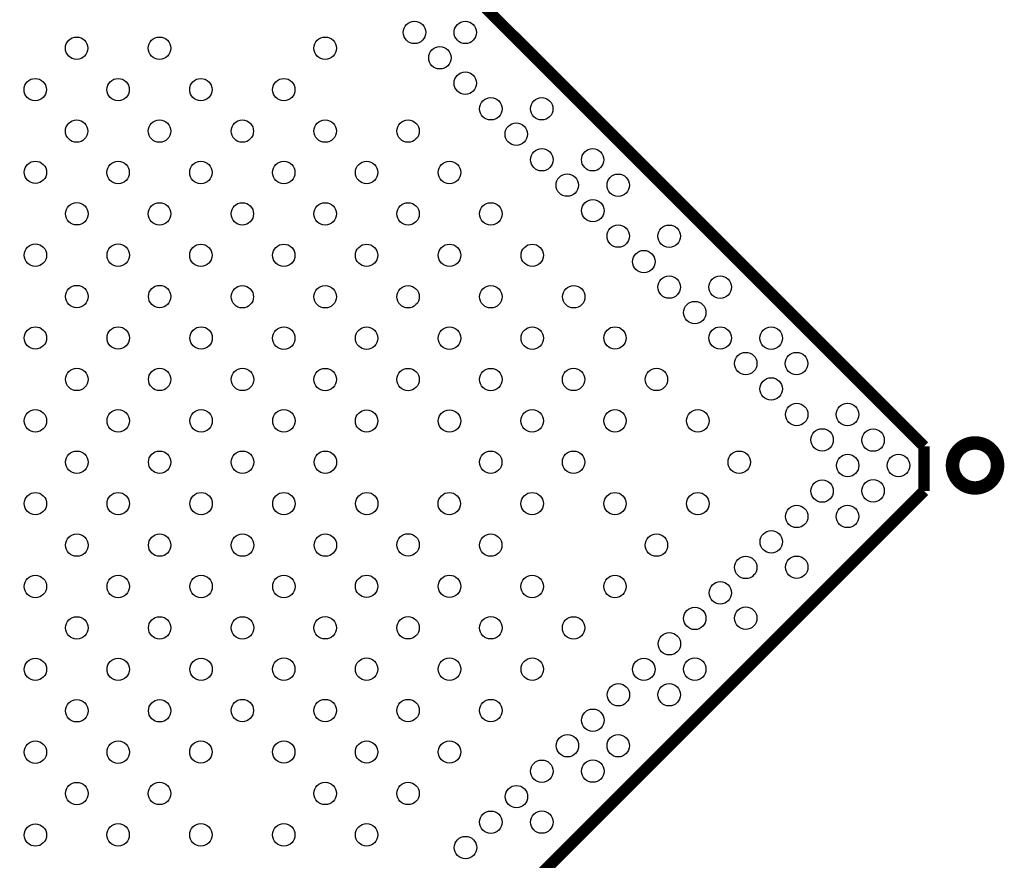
# Model space of a CAD drawing. Extents: x -11.1 to 87.6, y 0 to 56.
# Tile 14 of 20: x 42.6 to 53.5, y 28.7 to 38. Entities that reach past the tile are written whole.
import ezdxf

# ---------------------------------------------------------------- set-up
doc = ezdxf.new("R2010")
doc.units = 0
doc.layers.add('PG_SILKSCREEN_TOP', color=253, linetype='CONTINUOUS')
doc.layers.add('PIN_TOP', color=92, linetype='CONTINUOUS')

msp = doc.modelspace()

# ---------------------------------------------------------------- linework, layer by layer
at = {"layer": 'PG_SILKSCREEN_TOP', "const_width": 0.127}
for points in [[(42.678858, 43.21048), (52.614576, 33.274762)], [(52.614576, 33.274762), (52.614576, 32.779208)], [(52.614576, 32.779208), (41.903142, 22.06752)]]:
    msp.add_lwpolyline(points, dxfattribs=at)
at = {"layer": 'PG_SILKSCREEN_TOP', "const_width": 0.150114}
msp.add_lwpolyline([(53.430424, 33.06318, 0.999828), (52.930552, 33.063434, 1.000172), (53.430424, 33.06318)], format="xyb", dxfattribs=at)
at = {"layer": 'PIN_TOP'}
for centre in [(46.959012, 37.870892), (47.522892, 37.870892), (43.208702, 37.69487), (44.128436, 37.69487), (45.967396, 37.69487), (47.240952, 37.588952), (47.522892, 37.307012), (42.748962, 37.23513), (43.668696, 37.23513), (44.588176, 37.23513), (45.507656, 37.23513), (47.80661, 37.02304), (48.370744, 37.02304), (43.208702, 36.77539), (44.128436, 36.77539), (45.047916, 36.77539), (45.967396, 36.77539), (46.88713, 36.77539), (48.08855, 36.7411), (48.372522, 36.457382), (48.936402, 36.457382), (42.75074, 36.317428), (43.668696, 36.315396), (44.588176, 36.315396), (45.507656, 36.315396), (46.42739, 36.315396), (47.34687, 36.315396), (48.654462, 36.175442), (49.22012, 36.173664), (43.21048, 35.857434), (44.128436, 35.855656), (45.047916, 35.855656), (45.967396, 35.855656), (46.88713, 35.855656), (47.80661, 35.855656), (48.93818, 35.891724), (49.22012, 35.609784), (49.786032, 35.607752), (42.75074, 35.397694), (43.670474, 35.397694), (44.588176, 35.395916), (45.507656, 35.395916), (46.42739, 35.395916), (47.34687, 35.395916), (48.26635, 35.395916), (49.503838, 35.325812), (49.786032, 35.043872), (50.35169, 35.042094), (43.21048, 34.937954), (44.130214, 34.937954), (45.047916, 34.936176), (45.967396, 34.936176), (46.88713, 34.936176), (47.80661, 34.936176), (48.726344, 34.936176), (50.06975, 34.760154), (42.75074, 34.478214), (43.670474, 34.478214), (44.589954, 34.478214), (45.507656, 34.476436), (46.42739, 34.476436), (47.34687, 34.476436), (48.26635, 34.476436), (49.184306, 34.478214), (50.35169, 34.478214), (50.917348, 34.476436), (50.635408, 34.194496), (51.199288, 34.194496), (43.21048, 34.018474), (44.130214, 34.018474), (45.049694, 34.018474), (45.967396, 34.016696), (46.88713, 34.016696), (47.80661, 34.016696), (48.724566, 34.018474), (49.644046, 34.018474), (50.917348, 33.912302), (42.75074, 33.55848), (43.670474, 33.55848), (44.589954, 33.55848), (45.509434, 33.55848), (46.42739, 33.556702), (47.34687, 33.556702), (48.264572, 33.55848), (49.184306, 33.55848), (50.103786, 33.55848), (51.20132, 33.628584), (51.7652, 33.628584), (51.48326, 33.346644), (52.048918, 33.344866), (43.21048, 33.09874), (44.130214, 33.09874), (45.049694, 33.09874), (45.969428, 33.09874), (47.804832, 33.09874), (48.724566, 33.09874), (50.563526, 33.09874), (51.766978, 33.062926), (52.330858, 33.062926), (51.48326, 32.779208), (52.048918, 32.780986), (42.75074, 32.639), (43.670474, 32.639), (44.589954, 32.639), (45.509434, 32.639), (46.429168, 32.639), (47.345092, 32.639), (48.264572, 32.639), (49.184306, 32.639), (50.103786, 32.639), (51.20132, 32.497014), (51.7652, 32.497014), (43.21048, 32.17926), (44.130214, 32.17926), (45.049694, 32.17926), (45.969428, 32.17926), (46.88713, 32.181038), (47.804832, 32.17926), (49.644046, 32.17926), (50.919126, 32.215074), (50.635408, 31.931356), (51.20132, 31.933134), (42.75074, 31.71952), (43.670474, 31.71952), (44.589954, 31.71952), (45.509434, 31.71952), (46.42739, 31.721298), (47.34687, 31.721298), (48.264572, 31.71952), (49.184306, 31.71952), (50.353468, 31.649416), (50.06975, 31.365698), (50.635408, 31.367476), (43.21048, 31.259526), (44.130214, 31.259526), (45.049694, 31.259526), (45.967396, 31.261304), (46.88713, 31.261304), (47.80661, 31.261304), (48.724566, 31.259526), (49.78781, 31.083504), (42.75074, 30.799786), (43.670474, 30.799786), (44.589954, 30.799786), (45.507656, 30.801564), (46.42739, 30.801564), (47.34687, 30.801564), (48.26635, 30.801564), (49.503838, 30.799786), (50.06975, 30.801564), (49.221898, 30.517846), (49.786032, 30.517846), (43.21048, 30.340046), (44.130214, 30.340046), (45.047916, 30.341824), (45.967396, 30.341824), (46.88713, 30.341824), (47.80661, 30.341824), (48.93818, 30.234128), (48.65624, 29.952188), (49.22012, 29.952188), (42.75074, 29.880306), (43.670474, 29.880306), (44.588176, 29.882084), (45.507656, 29.882084), (46.42739, 29.882084), (47.34687, 29.882084), (48.372522, 29.668216), (48.93818, 29.670248), (43.21048, 29.420566), (44.128436, 29.422344), (45.967396, 29.422344), (46.88713, 29.422344), (48.090328, 29.386276), (47.80661, 29.102558), (48.372522, 29.104336), (42.75074, 28.960572), (43.668696, 28.962604), (44.588176, 28.962604), (45.507656, 28.962604), (46.42739, 28.962604), (47.52467, 28.820618)]:
    msp.add_circle(centre, 0.12446, dxfattribs=at)

doc.saveas('drawing.dxf')
